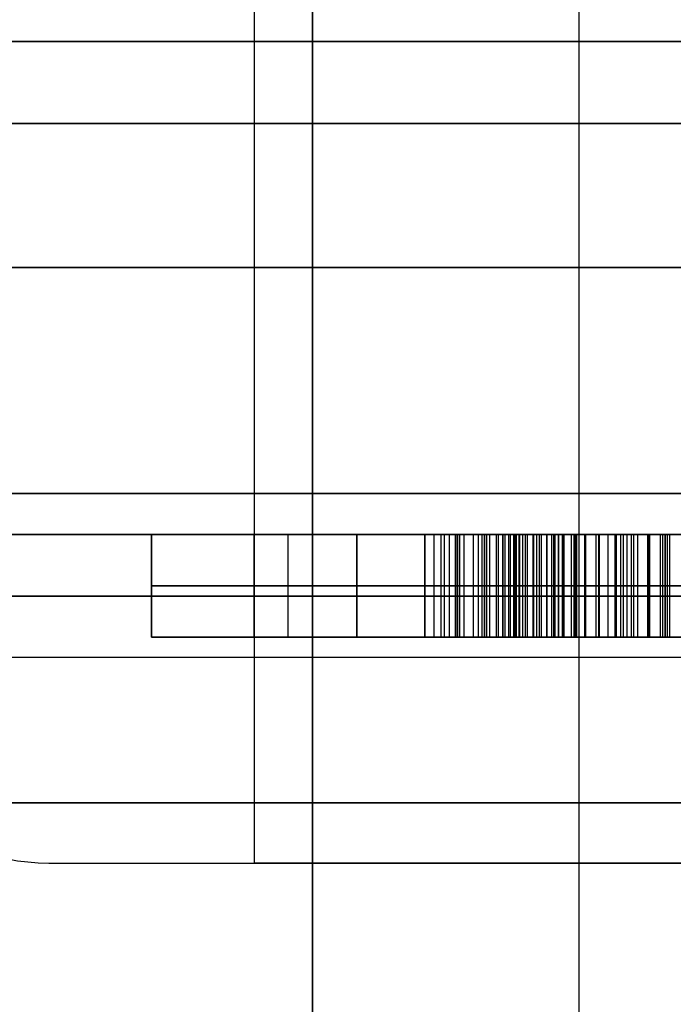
# Model space of a CAD drawing. Header units: millimetres. Extents: x -105 to 152, y -114 to 65.
# Tile 108 of 256: x 110.16 to 111.75, y -97.04 to -94.65. Entities that reach past the tile are written whole.
import ezdxf

# ---------------------------------------------------------------- set-up
doc = ezdxf.new("R2010")
doc.units = ezdxf.units.MM
doc.layers.add('Layer 01', color=7, linetype='Continuous', true_color=0x000000)

msp = doc.modelspace()

# ---------------------------------------------------------------- linework, layer by layer
at = {"layer": 'Layer 01'}
for p, q in [((110.8676, -110.2, 18.0403), (110.8676, -93.7, 18.0403)), ((111.5164, -110.2, 19.6085), (111.5164, -93.7, 19.6085)), ((110.476, -95.9, 24.075), (110.476, -96.15, 24.075)), ((110.726, -95.9, 24.425), (110.726, -96.15, 24.425)), ((110.8085, -96.15, 24), (110.8085, -95.9, 24)), ((110.976, -95.9, 24.775), (110.976, -96.15, 24.775)), ((111.141, -95.9, 23.75), (111.141, -96.15, 23.75)), ((111.1634, -95.9, 11.1445), (111.1634, -96.15, 11.1445)), ((111.216, -96.15, 23.5), (111.216, -95.9, 23.5)), ((111.2215, -96.15, 11.4945), (111.2215, -95.9, 11.4945)), ((111.226, -96.15, 24.5), (111.226, -95.9, 24.5)), ((111.226, -96.15, 24.35), (111.226, -95.9, 24.35)), ((111.226, -96.15, 24.15), (111.226, -95.9, 24.15)), ((111.226, -96.15, 24.85), (111.226, -95.9, 24.85)), ((111.226, -96.15, 24.7), (111.226, -95.9, 24.7)), ((111.2717, -96.15, 10.5945), (111.2717, -95.9, 10.5945)), ((111.291, -95.9, 23.75), (111.291, -96.15, 23.75)), ((111.2996, -96.15, 11.4039), (111.2996, -95.9, 11.4039)), ((111.3301, -95.9, 10.9526), (111.3301, -96.15, 10.9526)), ((111.45, -96.15, 10.7945), (111.45, -95.9, 10.7945)), ((111.476, -95.9, 24.775), (111.476, -96.15, 24.775)), ((111.5333, -96.15, 10.9445), (111.5333, -95.9, 10.9445)), ((111.6335, -96.15, 24), (111.6335, -95.9, 24)), ((111.726, -95.9, 24.425), (111.726, -96.15, 24.425)), ((111.7366, -95.9, 10.8695), (111.7366, -96.15, 10.8695)), ((110.476, -96.025, 24), (111.141, -96.025, 24)), ((111.976, -96.025, 24.15), (110.476, -96.025, 24.15)), ((110.476, -96.025, 24.15), (110.476, -96.025, 24)), ((111.726, -96.025, 24.5), (110.726, -96.025, 24.5)), ((110.726, -96.025, 24.5), (110.726, -96.025, 24.35)), ((110.726, -96.025, 24.35), (111.726, -96.025, 24.35)), ((111.476, -96.025, 24.85), (110.976, -96.025, 24.85)), ((110.976, -96.025, 24.85), (110.976, -96.025, 24.7)), ((110.976, -96.025, 24.7), (111.476, -96.025, 24.7)), ((111.141, -96.025, 24), (111.141, -96.025, 23.5)), ((111.141, -96.025, 23.5), (111.291, -96.025, 23.5)), ((111.1634, -96.025, 11.4945), (111.2796, -96.025, 11.4945)), ((111.1634, -96.025, 10.7945), (111.1634, -96.025, 11.4945)), ((111.7366, -96.025, 10.7945), (111.1634, -96.025, 10.7945)), ((111.1801, -96.025, 10.5945), (111.3634, -96.025, 10.5945)), ((111.3197, -96.025, 11.3133), (111.2796, -96.025, 11.4945)), ((111.291, -96.025, 23.5), (111.291, -96.025, 24)), ((111.291, -96.025, 24), (111.976, -96.025, 24)), ((111.3301, -96.025, 10.9445), (111.7366, -96.025, 10.9445)), ((111.3301, -96.025, 10.9607), (111.3301, -96.025, 10.9445)), ((111.476, -96.025, 24.7), (111.476, -96.025, 24.85)), ((111.726, -96.025, 24.35), (111.726, -96.025, 24.5)), ((111.7366, -96.025, 10.9445), (111.7366, -96.025, 10.7945)), ((111.726, -96.15, 24.425), (110.726, -96.15, 24.425)), ((111.476, -96.15, 24.775), (110.976, -96.15, 24.775)), ((111.291, -96.15, 23.825), (111.141, -96.15, 23.825)), ((111.1634, -96.15, 10.8362), (111.7366, -96.15, 10.8362)), ((111.226, -96.15, 24.5), (111.226, -96.15, 24.35)), ((111.226, -96.15, 24.15), (111.226, -96.15, 23.5)), ((111.226, -96.15, 24.85), (111.226, -96.15, 24.7)), ((110.226, -96.7, 18.5), (110.726, -96.7, 18.5))]:
    msp.add_line(p, q, dxfattribs=at)
at = {"layer": 'Layer 01', "extrusion": (-1.07998e-16, 1, -3.78956e-15)}
for centre in [(-118.576, 18.5, -94.7), (-118.576, 18.5, -95.8)]:
    msp.add_arc(centre, 11.25, 270, 90, dxfattribs=at)
at = {"layer": 'Layer 01', "extrusion": (3.64593e-31, -1, 3.25439e-15)}
msp.add_arc((118.576, 18.5, 94.9), 15.8559, 0, 180, dxfattribs=at)
at = {"layer": 'Layer 01', "extrusion": (0, -1, 3.25439e-15)}
msp.add_arc((118.576, 18.5, 94.9), 15.856, 180, 0, dxfattribs=at)
at = {"layer": 'Layer 01', "extrusion": (0, 1, 0)}
for centre, radius, start, end in [((-118.576, 18.5, -95.25), 11.25, 270, 90), ((-111.976, 18.5, -95.25), 1.25, 0, 180), ((-111.976, 18.5, -95.25), 1.25, 180, 0), ((-111.976, 18.5, -96.05), 2.25, 270, 90)]:
    msp.add_arc(centre, radius, start, end, dxfattribs=at)
at = {"layer": 'Layer 01', "extrusion": (-1.07998e-16, 1, -3.82355e-15)}
msp.add_arc((-118.576, 18.5, -95.9), 11.15, 270, 90, dxfattribs=at)
at = {"layer": 'Layer 01', "extrusion": (1.07998e-16, -1, 6.31594e-15)}
msp.add_arc((111.976, 18.5, 95.9), 2.25, 90, 270, dxfattribs=at)
at = {"layer": 'Layer 01', "extrusion": (2.10363e-30, -1, 6.31594e-15)}
msp.add_arc((111.976, 18.5, 96.2), 2.25, 90, 180, dxfattribs=at)
at = {"layer": 'Layer 01'}
msp.add_arc((110.226, -96.2, 18.5), 0.5, 180, 270, dxfattribs=at)
at = {"layer": 'Layer 01', "extrusion": (-3.3905e-15, 1, -3.3905e-15)}
msp.add_arc((-111.976, 18.5, -96.2), 2.25, 270, 0, dxfattribs=at)
at = {"layer": 'Layer 01', "extrusion": (4.8182e-30, 1, -3.3905e-15)}
for start, end in [(360, 180), (180, 0)]:
    msp.add_arc((-111.976, 18.5, -96.7), 1.25, start, end, dxfattribs=at)
at = {"layer": 'Layer 01'}
for points in [[(110.8676, -93.7, 18.0403), (110.8676, -101.95, 18.0403), (110.8676, -110.2, 18.0403)], [(110.726, -93.8, 18.5), (110.726, -95.25, 18.5), (110.726, -96.7, 18.5)], [(133.526, -94.9, -0.45), (118.576, -94.9, -0.45), (103.626, -94.9, -0.45)], [(103.626, -94.9, 37.45), (118.576, -94.9, 37.45), (133.526, -94.9, 37.45)], [(110.476, -95.9, 24), (110.476, -96.025, 24), (110.476, -96.15, 24)], [(111.141, -95.9, 24), (110.8085, -95.9, 24), (110.476, -95.9, 24)], [(110.476, -95.9, 24.15), (111.226, -95.9, 24.15), (111.976, -95.9, 24.15)], [(110.476, -96.15, 24.15), (110.476, -96.025, 24.15), (110.476, -95.9, 24.15)], [(110.476, -95.9, 24), (110.476, -95.9, 24.075), (110.476, -95.9, 24.15)], [(110.726, -95.9, 24.5), (111.226, -95.9, 24.5), (111.726, -95.9, 24.5)], [(110.726, -96.15, 24.5), (110.726, -96.025, 24.5), (110.726, -95.9, 24.5)], [(110.726, -95.9, 24.35), (110.726, -95.9, 24.425), (110.726, -95.9, 24.5)], [(110.726, -96.15, 24.35), (110.726, -96.025, 24.35), (110.726, -95.9, 24.35)], [(111.726, -95.9, 24.35), (111.226, -95.9, 24.35), (110.726, -95.9, 24.35)], [(110.976, -95.9, 24.85), (111.226, -95.9, 24.85), (111.476, -95.9, 24.85)], [(110.976, -96.15, 24.85), (110.976, -96.025, 24.85), (110.976, -95.9, 24.85)], [(110.976, -95.9, 24.7), (110.976, -95.9, 24.775), (110.976, -95.9, 24.85)], [(110.976, -96.15, 24.7), (110.976, -96.025, 24.7), (110.976, -95.9, 24.7)], [(111.476, -95.9, 24.7), (111.226, -95.9, 24.7), (110.976, -95.9, 24.7)], [(111.141, -96.15, 24), (111.141, -96.025, 24), (111.141, -95.9, 24)], [(111.141, -95.9, 23.5), (111.141, -95.9, 23.75), (111.141, -95.9, 24)], [(111.141, -96.15, 23.5), (111.141, -96.025, 23.5), (111.141, -95.9, 23.5)], [(111.291, -95.9, 23.5), (111.216, -95.9, 23.5), (111.141, -95.9, 23.5)], [(111.2796, -95.9, 11.4945), (111.2215, -95.9, 11.4945), (111.1634, -95.9, 11.4945)], [(111.1634, -95.9, 11.4945), (111.1634, -96.025, 11.4945), (111.1634, -96.15, 11.4945)], [(111.1634, -95.9, 11.4945), (111.1634, -95.9, 11.1445), (111.1634, -95.9, 10.7945)], [(111.1634, -95.9, 10.7945), (111.1634, -96.025, 10.7945), (111.1634, -96.15, 10.7945)], [(111.1634, -95.9, 10.7945), (111.45, -95.9, 10.7945), (111.7366, -95.9, 10.7945)], [(111.3634, -95.9, 10.5945), (111.2717, -95.9, 10.5945), (111.1801, -95.9, 10.5945)], [(111.1801, -95.9, 10.5945), (111.1801, -96.025, 10.5945), (111.1801, -96.15, 10.5945)], [(111.1889, -96.15, 10.5448), (111.1889, -96.025, 10.5448), (111.1889, -95.9, 10.5448)], [(111.2014, -96.15, 10.4979), (111.2014, -96.025, 10.4979), (111.2014, -95.9, 10.4979)], [(111.2173, -96.15, 10.4539), (111.2173, -96.025, 10.4539), (111.2173, -95.9, 10.4539)], [(111.2366, -96.15, 10.4125), (111.2366, -96.025, 10.4125), (111.2366, -95.9, 10.4125)], [(111.2595, -96.15, 10.3742), (111.2595, -96.025, 10.3742), (111.2595, -95.9, 10.3742)], [(111.3197, -95.9, 11.3133), (111.2996, -95.9, 11.4039), (111.2796, -95.9, 11.4945)], [(111.2796, -95.9, 11.4945), (111.2796, -96.025, 11.4945), (111.2796, -96.15, 11.4945)], [(111.2861, -96.15, 10.3385), (111.2861, -96.025, 10.3385), (111.2861, -95.9, 10.3385)], [(111.291, -96.15, 23.5), (111.291, -96.025, 23.5), (111.291, -95.9, 23.5)], [(111.291, -95.9, 24), (111.291, -95.9, 23.75), (111.291, -95.9, 23.5)], [(111.291, -96.15, 24), (111.291, -96.025, 24), (111.291, -95.9, 24)], [(111.976, -95.9, 24), (111.6335, -95.9, 24), (111.291, -95.9, 24)], [(111.316, -96.15, 10.3054), (111.316, -96.025, 10.3054), (111.316, -95.9, 10.3054)], [(111.3197, -95.9, 11.3133), (111.3197, -96.025, 11.3133), (111.3197, -96.15, 11.3133)], [(111.7366, -95.9, 10.9445), (111.5333, -95.9, 10.9445), (111.3301, -95.9, 10.9445)], [(111.3301, -95.9, 10.9445), (111.3301, -96.025, 10.9445), (111.3301, -96.15, 10.9445)], [(111.3301, -95.9, 10.9445), (111.3301, -95.9, 10.9526), (111.3301, -95.9, 10.9607)], [(111.3301, -95.9, 10.9607), (111.3301, -96.025, 10.9607), (111.3301, -96.15, 10.9607)], [(111.3319, -96.15, 11.0054), (111.3319, -96.025, 11.0054), (111.3319, -95.9, 11.0054)], [(111.3369, -96.15, 11.0476), (111.3369, -96.025, 11.0476), (111.3369, -95.9, 11.0476)], [(111.3454, -96.15, 11.0877), (111.3454, -96.025, 11.0877), (111.3454, -95.9, 11.0877)], [(111.3494, -96.15, 10.2755), (111.3494, -96.025, 10.2755), (111.3494, -95.9, 10.2755)], [(111.3574, -96.15, 11.1255), (111.3574, -96.025, 11.1255), (111.3574, -95.9, 11.1255)], [(111.3611, -96.15, 11.3596), (111.3611, -96.025, 11.3596), (111.3611, -95.9, 11.3596)], [(111.3634, -95.9, 10.5945), (111.3634, -96.025, 10.5945), (111.3634, -96.15, 10.5945)], [(111.3704, -96.15, 10.5614), (111.3704, -96.025, 10.5614), (111.3704, -95.9, 10.5614)], [(111.3725, -96.15, 11.1607), (111.3725, -96.025, 11.1607), (111.3725, -95.9, 11.1607)], [(111.3796, -96.15, 10.5304), (111.3796, -96.025, 10.5304), (111.3796, -95.9, 10.5304)], [(111.3858, -96.15, 10.2487), (111.3858, -96.025, 10.2487), (111.3858, -95.9, 10.2487)], [(111.391, -96.15, 10.5015), (111.391, -96.025, 10.5015), (111.391, -95.9, 10.5015)], [(111.3913, -96.15, 11.1937), (111.3913, -96.025, 11.1937), (111.3913, -95.9, 11.1937)], [(111.4046, -96.15, 10.4742), (111.4046, -96.025, 10.4742), (111.4046, -95.9, 10.4742)], [(111.4064, -96.15, 11.4), (111.4064, -96.025, 11.4), (111.4064, -95.9, 11.4)], [(111.4134, -96.15, 11.2242), (111.4134, -96.025, 11.2242), (111.4134, -95.9, 11.2242)], [(111.4202, -96.15, 10.4489), (111.4202, -96.025, 10.4489), (111.4202, -95.9, 10.4489)], [(111.4251, -96.15, 10.2255), (111.4251, -96.025, 10.2255), (111.4251, -95.9, 10.2255)], [(111.4382, -96.15, 10.4258), (111.4382, -96.025, 10.4258), (111.4382, -95.9, 10.4258)], [(111.4389, -96.15, 11.2526), (111.4389, -96.025, 11.2526), (111.4389, -95.9, 11.2526)], [(111.4553, -96.15, 11.4338), (111.4553, -96.025, 11.4338), (111.4553, -95.9, 11.4338)], [(111.4582, -96.15, 10.4044), (111.4582, -96.025, 10.4044), (111.4582, -95.9, 10.4044)], [(111.4668, -96.15, 10.2057), (111.4668, -96.025, 10.2057), (111.4668, -95.9, 10.2057)], [(111.4673, -96.15, 11.2781), (111.4673, -96.025, 11.2781), (111.4673, -95.9, 11.2781)], [(111.476, -95.9, 24.85), (111.476, -96.025, 24.85), (111.476, -96.15, 24.85)], [(111.476, -96.15, 24.7), (111.476, -96.025, 24.7), (111.476, -95.9, 24.7)], [(111.476, -95.9, 24.85), (111.476, -95.9, 24.775), (111.476, -95.9, 24.7)], [(111.4803, -96.15, 10.3849), (111.4803, -96.025, 10.3849), (111.4803, -95.9, 10.3849)], [(111.4981, -96.15, 11.3), (111.4981, -96.025, 11.3), (111.4981, -95.9, 11.3)], [(111.5046, -96.15, 10.3677), (111.5046, -96.025, 10.3677), (111.5046, -95.9, 10.3677)], [(111.5079, -96.15, 11.4617), (111.5079, -96.025, 11.4617), (111.5079, -95.9, 11.4617)], [(111.5111, -96.15, 10.1898), (111.5111, -96.025, 10.1898), (111.5111, -95.9, 10.1898)], [(111.5303, -96.15, 10.3526), (111.5303, -96.025, 10.3526), (111.5303, -95.9, 10.3526)], [(111.5311, -96.15, 11.3187), (111.5311, -96.025, 11.3187), (111.5311, -95.9, 11.3187)], [(111.5579, -96.15, 10.3401), (111.5579, -96.025, 10.3401), (111.5579, -95.9, 10.3401)], [(111.5579, -96.15, 10.1773), (111.5579, -96.025, 10.1773), (111.5579, -95.9, 10.1773)], [(111.5645, -96.15, 11.4833), (111.5645, -96.025, 11.4833), (111.5645, -95.9, 11.4833)], [(111.5665, -96.15, 11.3341), (111.5665, -96.025, 11.3341), (111.5665, -95.9, 11.3341)], [(111.5871, -96.15, 10.3297), (111.5871, -96.025, 10.3297), (111.5871, -95.9, 10.3297)], [(111.604, -96.15, 11.3458), (111.604, -96.025, 11.3458), (111.604, -95.9, 11.3458)], [(111.6074, -96.15, 10.1682), (111.6074, -96.025, 10.1682), (111.6074, -95.9, 10.1682)], [(111.6178, -96.15, 10.3216), (111.6178, -96.025, 10.3216), (111.6178, -95.9, 10.3216)], [(111.6249, -96.15, 11.4989), (111.6249, -96.025, 11.4989), (111.6249, -95.9, 11.4989)], [(111.6441, -96.15, 11.3544), (111.6441, -96.025, 11.3544), (111.6441, -95.9, 11.3544)], [(111.6501, -96.15, 10.3159), (111.6501, -96.025, 10.3159), (111.6501, -95.9, 10.3159)], [(111.6595, -96.15, 10.163), (111.6595, -96.025, 10.163), (111.6595, -95.9, 10.163)], [(111.6842, -96.15, 10.3122), (111.6842, -96.025, 10.3122), (111.6842, -95.9, 10.3122)], [(111.6863, -96.15, 11.3594), (111.6863, -96.025, 11.3594), (111.6863, -95.9, 11.3594)], [(111.6889, -96.15, 11.508), (111.6889, -96.025, 11.508), (111.6889, -95.9, 11.508)], [(111.7142, -95.9, 10.1612), (111.7142, -96.025, 10.1612), (111.7142, -96.15, 10.1612)], [(111.7199, -95.9, 10.3112), (111.7199, -96.025, 10.3112), (111.7199, -96.15, 10.3112)], [(111.726, -95.9, 24.5), (111.726, -96.025, 24.5), (111.726, -96.15, 24.5)], [(111.726, -96.15, 24.35), (111.726, -96.025, 24.35), (111.726, -95.9, 24.35)], [(111.726, -95.9, 24.5), (111.726, -95.9, 24.425), (111.726, -95.9, 24.35)], [(111.7309, -95.9, 11.3612), (111.7309, -96.025, 11.3612), (111.7309, -96.15, 11.3612)], [(111.7366, -95.9, 10.7945), (111.7366, -96.025, 10.7945), (111.7366, -96.15, 10.7945)], [(111.7366, -95.9, 10.7945), (111.7366, -95.9, 10.8695), (111.7366, -95.9, 10.9445)], [(111.7366, -95.9, 10.9445), (111.7366, -96.025, 10.9445), (111.7366, -96.15, 10.9445)], [(110.476, -96.15, 24.15), (111.226, -96.15, 24.15), (111.976, -96.15, 24.15)], [(110.476, -96.15, 24), (110.476, -96.15, 24.075), (110.476, -96.15, 24.15)], [(111.141, -96.15, 24), (110.8085, -96.15, 24), (110.476, -96.15, 24)], [(110.726, -96.15, 24.35), (110.726, -96.15, 24.425), (110.726, -96.15, 24.5)], [(111.726, -96.15, 24.35), (111.226, -96.15, 24.35), (110.726, -96.15, 24.35)], [(110.726, -96.15, 24.5), (111.226, -96.15, 24.5), (111.726, -96.15, 24.5)], [(110.976, -96.15, 24.7), (110.976, -96.15, 24.775), (110.976, -96.15, 24.85)], [(111.476, -96.15, 24.7), (111.226, -96.15, 24.7), (110.976, -96.15, 24.7)], [(110.976, -96.15, 24.85), (111.226, -96.15, 24.85), (111.476, -96.15, 24.85)], [(111.141, -96.15, 23.5), (111.141, -96.15, 23.75), (111.141, -96.15, 24)], [(111.291, -96.15, 23.5), (111.216, -96.15, 23.5), (111.141, -96.15, 23.5)], [(111.2796, -96.15, 11.4945), (111.2215, -96.15, 11.4945), (111.1634, -96.15, 11.4945)], [(111.1634, -96.15, 11.4945), (111.1634, -96.15, 11.1445), (111.1634, -96.15, 10.7945)], [(111.1634, -96.15, 10.7945), (111.45, -96.15, 10.7945), (111.7366, -96.15, 10.7945)], [(111.3634, -96.15, 10.5945), (111.2717, -96.15, 10.5945), (111.1801, -96.15, 10.5945)], [(111.3197, -96.15, 11.3133), (111.2996, -96.15, 11.4039), (111.2796, -96.15, 11.4945)], [(111.291, -96.15, 24), (111.291, -96.15, 23.75), (111.291, -96.15, 23.5)], [(111.976, -96.15, 24), (111.6335, -96.15, 24), (111.291, -96.15, 24)], [(111.7366, -96.15, 10.9445), (111.5333, -96.15, 10.9445), (111.3301, -96.15, 10.9445)], [(111.3301, -96.15, 10.9445), (111.3301, -96.15, 10.9526), (111.3301, -96.15, 10.9607)], [(111.476, -96.15, 24.85), (111.476, -96.15, 24.775), (111.476, -96.15, 24.7)], [(111.726, -96.15, 24.5), (111.726, -96.15, 24.425), (111.726, -96.15, 24.35)], [(111.7366, -96.15, 10.7945), (111.7366, -96.15, 10.8695), (111.7366, -96.15, 10.9445)]]:
    msp.add_open_spline(points, degree=2, dxfattribs=at)
for points, knots in [([(111.1801, -95.9, 10.5945), (111.1827, -95.9, 10.5779), (111.1879, -95.9, 10.5452), (111.2007, -95.9, 10.4982), (111.2166, -95.9, 10.454), (111.2357, -95.9, 10.4124), (111.2589, -95.9, 10.3738), (111.2856, -95.9, 10.3381), (111.3155, -95.9, 10.3048), (111.349, -95.9, 10.2749), (111.3855, -95.9, 10.2479), (111.425, -95.9, 10.2249), (111.4668, -95.9, 10.2048), (111.5114, -95.9, 10.1891), (111.5584, -95.9, 10.1766), (111.608, -95.9, 10.1674), (111.6603, -95.9, 10.1623), (111.696, -95.9, 10.1615), (111.7142, -95.9, 10.1612)], [-1, -1, -1, -1, -0.933522, -0.869687, -0.80812, -0.748024, -0.689317, -0.630789, -0.57208, -0.513117, -0.453559, -0.393498, -0.332801, -0.270911, -0.207076, -0.140874, -0.072, 0, 0, 0, 0]), ([(111.7566, -95.9, 11.5112), (111.734, -95.9, 11.5106), (111.6899, -95.9, 11.5094), (111.6254, -95.9, 11.5003), (111.5647, -95.9, 11.4846), (111.5077, -95.9, 11.463), (111.4547, -95.9, 11.4348), (111.4053, -95.9, 11.4007), (111.3597, -95.9, 11.3603), (111.3331, -95.9, 11.329), (111.3197, -95.9, 11.3133)], [-1, -1, -1, -1, -0.863699, -0.733578, -0.608087, -0.486421, -0.366714, -0.247018, -0.124988, 0, 0, 0, 0]), ([(111.3301, -95.9, 10.9607), (111.3305, -95.9, 10.9756), (111.3312, -95.9, 11.0047), (111.3361, -95.9, 11.0473), (111.3447, -95.9, 11.0875), (111.3567, -95.9, 11.1253), (111.3719, -95.9, 11.1609), (111.3906, -95.9, 11.194), (111.413, -95.9, 11.2247), (111.4385, -95.9, 11.253), (111.4667, -95.9, 11.2786), (111.4978, -95.9, 11.3006), (111.531, -95.9, 11.3194), (111.5665, -95.9, 11.3349), (111.6045, -95.9, 11.3465), (111.6445, -95.9, 11.3552), (111.687, -95.9, 11.36), (111.716, -95.9, 11.3608), (111.7309, -95.9, 11.3612)], [-1, -1, -1, -1, -0.929945, -0.863567, -0.799472, -0.737565, -0.67777, -0.618359, -0.559506, -0.499855, -0.440205, -0.381259, -0.321847, -0.261518, -0.200121, -0.136027, -0.069648, 0, 0, 0, 0]), ([(111.7199, -95.9, 10.3112), (111.708, -95.9, 10.3113), (111.6847, -95.9, 10.3116), (111.6506, -95.9, 10.3155), (111.6181, -95.9, 10.3211), (111.5872, -95.9, 10.3291), (111.558, -95.9, 10.3397), (111.5302, -95.9, 10.352), (111.5044, -95.9, 10.3674), (111.48, -95.9, 10.3844), (111.458, -95.9, 10.404), (111.4378, -95.9, 10.4255), (111.4197, -95.9, 10.4487), (111.404, -95.9, 10.4742), (111.3906, -95.9, 10.5016), (111.379, -95.9, 10.5307), (111.3698, -95.9, 10.5618), (111.3656, -95.9, 10.5834), (111.3634, -95.9, 10.5945)], [-1, -1, -1, -1, -0.928756, -0.860273, -0.79481, -0.731391, -0.669571, -0.609085, -0.549442, -0.490164, -0.431239, -0.372768, -0.31423, -0.254942, -0.194035, -0.131969, -0.067491, 0, 0, 0, 0]), ([(111.7142, -95.9, 10.1612), (111.7379, -95.9, 10.1617), (111.7842, -95.9, 10.1627), (111.8518, -95.9, 10.1716), (111.9156, -95.9, 10.1854), (111.9756, -95.9, 10.2053), (112.032, -95.9, 10.2308), (112.0843, -95.9, 10.2623), (112.1329, -95.9, 10.2993), (112.1774, -95.9, 10.3417), (112.2172, -95.9, 10.3892), (112.252, -95.9, 10.4411), (112.2816, -95.9, 10.4971), (112.3056, -95.9, 10.5573), (112.324, -95.9, 10.6218), (112.3371, -95.9, 10.6902), (112.3454, -95.9, 10.7627), (112.3463, -95.9, 10.8125), (112.3467, -95.9, 10.838)], [-1, -1, -1, -1, -0.932115, -0.867489, -0.805397, -0.745447, -0.68674, -0.628789, -0.570995, -0.512298, -0.453221, -0.393957, -0.333829, -0.27228, -0.208663, -0.142344, -0.07309, 0, 0, 0, 0]), ([(112.1634, -95.9, 10.8354), (112.1631, -95.9, 10.8152), (112.1624, -95.9, 10.7757), (112.1569, -95.9, 10.7184), (112.1478, -95.9, 10.6645), (112.1355, -95.9, 10.614), (112.1191, -95.9, 10.5672), (112.0989, -95.9, 10.524), (112.0755, -95.9, 10.484), (112.0481, -95.9, 10.4479), (112.0175, -95.9, 10.4156), (111.9837, -95.9, 10.3877), (111.9472, -95.9, 10.3637), (111.9073, -95.9, 10.3447), (111.8648, -95.9, 10.3294), (111.819, -95.9, 10.3189), (111.7705, -95.9, 10.3122), (111.737, -95.9, 10.3115), (111.7199, -95.9, 10.3112)], [-1, -1, -1, -1, -0.922124, -0.848293, -0.778486, -0.712044, -0.648648, -0.587818, -0.528804, -0.470607, -0.413894, -0.357902, -0.302119, -0.246087, -0.188287, -0.128566, -0.065868, 0, 0, 0, 0]), ([(111.7309, -95.9, 11.3612), (111.7473, -95.9, 11.3608), (111.7794, -95.9, 11.3601), (111.8262, -95.9, 11.3535), (111.8703, -95.9, 11.3426), (111.9114, -95.9, 11.3271), (111.95, -95.9, 11.3075), (111.986, -95.9, 11.2834), (112.0189, -95.9, 11.2547), (112.0491, -95.9, 11.2221), (112.0763, -95.9, 11.1857), (112.0995, -95.9, 11.1455), (112.1193, -95.9, 11.102), (112.1358, -95.9, 11.0553), (112.1481, -95.9, 11.005), (112.1568, -95.9, 10.9514), (112.1625, -95.9, 10.8945), (112.1631, -95.9, 10.8555), (112.1634, -95.9, 10.8354)], [-1, -1, -1, -1, -0.936038, -0.874928, -0.816376, -0.759667, -0.703868, -0.64807, -0.591738, -0.534079, -0.47511, -0.415262, -0.353532, -0.28937, -0.222453, -0.152192, -0.078141, 0, 0, 0, 0]), ([(111.7142, -96.025, 10.1612), (111.696, -96.025, 10.1615), (111.6603, -96.025, 10.1623), (111.608, -96.025, 10.1674), (111.5584, -96.025, 10.1766), (111.5114, -96.025, 10.1891), (111.4668, -96.025, 10.2048), (111.425, -96.025, 10.2249), (111.3855, -96.025, 10.2479), (111.349, -96.025, 10.2749), (111.3155, -96.025, 10.3048), (111.2856, -96.025, 10.3381), (111.2589, -96.025, 10.3738), (111.2357, -96.025, 10.4124), (111.2166, -96.025, 10.454), (111.2007, -96.025, 10.4982), (111.1879, -96.025, 10.5452), (111.1827, -96.025, 10.5779), (111.1801, -96.025, 10.5945)], [0, 0, 0, 0, 0.072, 0.140874, 0.207076, 0.270911, 0.332801, 0.393498, 0.453559, 0.513117, 0.57208, 0.630789, 0.689317, 0.748024, 0.80812, 0.869687, 0.933522, 1, 1, 1, 1]), ([(111.3197, -96.025, 11.3133), (111.3331, -96.025, 11.329), (111.3597, -96.025, 11.3603), (111.4053, -96.025, 11.4007), (111.4547, -96.025, 11.4348), (111.5077, -96.025, 11.463), (111.5647, -96.025, 11.4846), (111.6254, -96.025, 11.5003), (111.6899, -96.025, 11.5094), (111.734, -96.025, 11.5106), (111.7566, -96.025, 11.5112)], [0, 0, 0, 0, 0.124988, 0.247018, 0.366714, 0.486421, 0.608087, 0.733578, 0.863699, 1, 1, 1, 1]), ([(111.7309, -96.025, 11.3612), (111.716, -96.025, 11.3608), (111.687, -96.025, 11.36), (111.6445, -96.025, 11.3552), (111.6045, -96.025, 11.3465), (111.5665, -96.025, 11.3349), (111.531, -96.025, 11.3194), (111.4978, -96.025, 11.3006), (111.4667, -96.025, 11.2786), (111.4385, -96.025, 11.253), (111.413, -96.025, 11.2247), (111.3906, -96.025, 11.194), (111.3719, -96.025, 11.1609), (111.3567, -96.025, 11.1253), (111.3447, -96.025, 11.0875), (111.3361, -96.025, 11.0473), (111.3312, -96.025, 11.0047), (111.3305, -96.025, 10.9756), (111.3301, -96.025, 10.9607)], [0, 0, 0, 0, 0.069648, 0.136027, 0.200121, 0.261518, 0.321847, 0.381259, 0.440205, 0.499855, 0.559506, 0.618359, 0.67777, 0.737565, 0.799472, 0.863567, 0.929945, 1, 1, 1, 1]), ([(111.3634, -96.025, 10.5945), (111.3656, -96.025, 10.5834), (111.3698, -96.025, 10.5618), (111.379, -96.025, 10.5307), (111.3906, -96.025, 10.5016), (111.404, -96.025, 10.4742), (111.4197, -96.025, 10.4487), (111.4378, -96.025, 10.4255), (111.458, -96.025, 10.404), (111.48, -96.025, 10.3844), (111.5044, -96.025, 10.3674), (111.5302, -96.025, 10.352), (111.558, -96.025, 10.3397), (111.5872, -96.025, 10.3291), (111.6181, -96.025, 10.3211), (111.6506, -96.025, 10.3155), (111.6847, -96.025, 10.3116), (111.708, -96.025, 10.3113), (111.7199, -96.025, 10.3112)], [0, 0, 0, 0, 0.067491, 0.131969, 0.194035, 0.254942, 0.31423, 0.372768, 0.431239, 0.490164, 0.549442, 0.609085, 0.669571, 0.731391, 0.79481, 0.860273, 0.928756, 1, 1, 1, 1]), ([(112.3467, -96.025, 10.838), (112.3463, -96.025, 10.8125), (112.3454, -96.025, 10.7627), (112.3371, -96.025, 10.6902), (112.324, -96.025, 10.6218), (112.3056, -96.025, 10.5573), (112.2816, -96.025, 10.4971), (112.252, -96.025, 10.4411), (112.2172, -96.025, 10.3892), (112.1774, -96.025, 10.3417), (112.1329, -96.025, 10.2993), (112.0843, -96.025, 10.2623), (112.032, -96.025, 10.2308), (111.9756, -96.025, 10.2053), (111.9156, -96.025, 10.1854), (111.8518, -96.025, 10.1716), (111.7842, -96.025, 10.1627), (111.7379, -96.025, 10.1617), (111.7142, -96.025, 10.1612)], [0, 0, 0, 0, 0.07309, 0.142344, 0.208663, 0.27228, 0.333829, 0.393957, 0.453221, 0.512298, 0.570995, 0.628789, 0.68674, 0.745447, 0.805397, 0.867489, 0.932115, 1, 1, 1, 1]), ([(111.7199, -96.025, 10.3112), (111.737, -96.025, 10.3115), (111.7705, -96.025, 10.3122), (111.819, -96.025, 10.3189), (111.8648, -96.025, 10.3294), (111.9073, -96.025, 10.3447), (111.9472, -96.025, 10.3637), (111.9837, -96.025, 10.3877), (112.0175, -96.025, 10.4156), (112.0481, -96.025, 10.4479), (112.0755, -96.025, 10.484), (112.0989, -96.025, 10.524), (112.1191, -96.025, 10.5672), (112.1355, -96.025, 10.614), (112.1478, -96.025, 10.6645), (112.1569, -96.025, 10.7184), (112.1624, -96.025, 10.7757), (112.1631, -96.025, 10.8152), (112.1634, -96.025, 10.8354)], [0, 0, 0, 0, 0.065868, 0.128566, 0.188287, 0.246087, 0.302119, 0.357902, 0.413894, 0.470607, 0.528804, 0.587818, 0.648648, 0.712044, 0.778486, 0.848293, 0.922124, 1, 1, 1, 1]), ([(112.1634, -96.025, 10.8354), (112.1631, -96.025, 10.8555), (112.1625, -96.025, 10.8945), (112.1568, -96.025, 10.9514), (112.1481, -96.025, 11.005), (112.1358, -96.025, 11.0553), (112.1193, -96.025, 11.102), (112.0995, -96.025, 11.1455), (112.0763, -96.025, 11.1857), (112.0491, -96.025, 11.2221), (112.0189, -96.025, 11.2547), (111.986, -96.025, 11.2834), (111.95, -96.025, 11.3075), (111.9114, -96.025, 11.3271), (111.8703, -96.025, 11.3426), (111.8262, -96.025, 11.3535), (111.7794, -96.025, 11.3601), (111.7473, -96.025, 11.3608), (111.7309, -96.025, 11.3612)], [0, 0, 0, 0, 0.078141, 0.152192, 0.222453, 0.28937, 0.353532, 0.415262, 0.47511, 0.534079, 0.591738, 0.64807, 0.703868, 0.759667, 0.816376, 0.874928, 0.936038, 1, 1, 1, 1]), ([(111.1801, -96.15, 10.5945), (111.1827, -96.15, 10.5779), (111.1879, -96.15, 10.5452), (111.2007, -96.15, 10.4982), (111.2166, -96.15, 10.454), (111.2357, -96.15, 10.4124), (111.2589, -96.15, 10.3738), (111.2856, -96.15, 10.3381), (111.3155, -96.15, 10.3048), (111.349, -96.15, 10.2749), (111.3855, -96.15, 10.2479), (111.425, -96.15, 10.2249), (111.4668, -96.15, 10.2048), (111.5114, -96.15, 10.1891), (111.5584, -96.15, 10.1766), (111.608, -96.15, 10.1674), (111.6603, -96.15, 10.1623), (111.696, -96.15, 10.1615), (111.7142, -96.15, 10.1612)], [-1, -1, -1, -1, -0.933522, -0.869687, -0.80812, -0.748024, -0.689317, -0.630789, -0.57208, -0.513117, -0.453559, -0.393498, -0.332801, -0.270911, -0.207076, -0.140874, -0.072, 0, 0, 0, 0]), ([(111.7566, -96.15, 11.5112), (111.734, -96.15, 11.5106), (111.6899, -96.15, 11.5094), (111.6254, -96.15, 11.5003), (111.5647, -96.15, 11.4846), (111.5077, -96.15, 11.463), (111.4547, -96.15, 11.4348), (111.4053, -96.15, 11.4007), (111.3597, -96.15, 11.3603), (111.3331, -96.15, 11.329), (111.3197, -96.15, 11.3133)], [-1, -1, -1, -1, -0.863699, -0.733578, -0.608087, -0.486421, -0.366714, -0.247018, -0.124988, 0, 0, 0, 0]), ([(111.3301, -96.15, 10.9607), (111.3305, -96.15, 10.9756), (111.3312, -96.15, 11.0047), (111.3361, -96.15, 11.0473), (111.3447, -96.15, 11.0875), (111.3567, -96.15, 11.1253), (111.3719, -96.15, 11.1609), (111.3906, -96.15, 11.194), (111.413, -96.15, 11.2247), (111.4385, -96.15, 11.253), (111.4667, -96.15, 11.2786), (111.4978, -96.15, 11.3006), (111.531, -96.15, 11.3194), (111.5665, -96.15, 11.3349), (111.6045, -96.15, 11.3465), (111.6445, -96.15, 11.3552), (111.687, -96.15, 11.36), (111.716, -96.15, 11.3608), (111.7309, -96.15, 11.3612)], [-1, -1, -1, -1, -0.929945, -0.863567, -0.799472, -0.737565, -0.67777, -0.618359, -0.559506, -0.499855, -0.440205, -0.381259, -0.321847, -0.261518, -0.200121, -0.136027, -0.069648, 0, 0, 0, 0]), ([(111.7199, -96.15, 10.3112), (111.708, -96.15, 10.3113), (111.6847, -96.15, 10.3116), (111.6506, -96.15, 10.3155), (111.6181, -96.15, 10.3211), (111.5872, -96.15, 10.3291), (111.558, -96.15, 10.3397), (111.5302, -96.15, 10.352), (111.5044, -96.15, 10.3674), (111.48, -96.15, 10.3844), (111.458, -96.15, 10.404), (111.4378, -96.15, 10.4255), (111.4197, -96.15, 10.4487), (111.404, -96.15, 10.4742), (111.3906, -96.15, 10.5016), (111.379, -96.15, 10.5307), (111.3698, -96.15, 10.5618), (111.3656, -96.15, 10.5834), (111.3634, -96.15, 10.5945)], [-1, -1, -1, -1, -0.928756, -0.860273, -0.79481, -0.731391, -0.669571, -0.609085, -0.549442, -0.490164, -0.431239, -0.372768, -0.31423, -0.254942, -0.194035, -0.131969, -0.067491, 0, 0, 0, 0]), ([(111.7142, -96.15, 10.1612), (111.7379, -96.15, 10.1617), (111.7842, -96.15, 10.1627), (111.8518, -96.15, 10.1716), (111.9156, -96.15, 10.1854), (111.9756, -96.15, 10.2053), (112.032, -96.15, 10.2308), (112.0843, -96.15, 10.2623), (112.1329, -96.15, 10.2993), (112.1774, -96.15, 10.3417), (112.2172, -96.15, 10.3892), (112.252, -96.15, 10.4411), (112.2816, -96.15, 10.4971), (112.3056, -96.15, 10.5573), (112.324, -96.15, 10.6218), (112.3371, -96.15, 10.6902), (112.3454, -96.15, 10.7627), (112.3463, -96.15, 10.8125), (112.3467, -96.15, 10.838)], [-1, -1, -1, -1, -0.932115, -0.867489, -0.805397, -0.745447, -0.68674, -0.628789, -0.570995, -0.512298, -0.453221, -0.393957, -0.333829, -0.27228, -0.208663, -0.142344, -0.07309, 0, 0, 0, 0]), ([(112.1634, -96.15, 10.8354), (112.1631, -96.15, 10.8152), (112.1624, -96.15, 10.7757), (112.1569, -96.15, 10.7184), (112.1478, -96.15, 10.6645), (112.1355, -96.15, 10.614), (112.1191, -96.15, 10.5672), (112.0989, -96.15, 10.524), (112.0755, -96.15, 10.484), (112.0481, -96.15, 10.4479), (112.0175, -96.15, 10.4156), (111.9837, -96.15, 10.3877), (111.9472, -96.15, 10.3637), (111.9073, -96.15, 10.3447), (111.8648, -96.15, 10.3294), (111.819, -96.15, 10.3189), (111.7705, -96.15, 10.3122), (111.737, -96.15, 10.3115), (111.7199, -96.15, 10.3112)], [-1, -1, -1, -1, -0.922124, -0.848293, -0.778486, -0.712044, -0.648648, -0.587818, -0.528804, -0.470607, -0.413894, -0.357902, -0.302119, -0.246087, -0.188287, -0.128566, -0.065868, 0, 0, 0, 0]), ([(111.7309, -96.15, 11.3612), (111.7473, -96.15, 11.3608), (111.7794, -96.15, 11.3601), (111.8262, -96.15, 11.3535), (111.8703, -96.15, 11.3426), (111.9114, -96.15, 11.3271), (111.95, -96.15, 11.3075), (111.986, -96.15, 11.2834), (112.0189, -96.15, 11.2547), (112.0491, -96.15, 11.2221), (112.0763, -96.15, 11.1857), (112.0995, -96.15, 11.1455), (112.1193, -96.15, 11.102), (112.1358, -96.15, 11.0553), (112.1481, -96.15, 11.005), (112.1568, -96.15, 10.9514), (112.1625, -96.15, 10.8945), (112.1631, -96.15, 10.8555), (112.1634, -96.15, 10.8354)], [-1, -1, -1, -1, -0.936038, -0.874928, -0.816376, -0.759667, -0.703868, -0.64807, -0.591738, -0.534079, -0.47511, -0.415262, -0.353532, -0.28937, -0.222453, -0.152192, -0.078141, 0, 0, 0, 0]), ([(110.226, -96.7, 18.5), (110.226, -96.7, 18.3888), (110.2414, -96.7, 18.2249), (110.2862, -96.7, 18.0387), (110.3153, -96.7, 17.9469), (110.3292, -96.7, 17.9078), (110.3388, -96.7, 17.8818), (110.3434, -96.7, 17.8699), (110.4377, -96.7, 17.6315), (110.5681, -96.7, 17.4332), (110.8239, -96.7, 17.1772), (110.962, -96.7, 17.0645), (111.141, -96.7, 16.9598), (111.2349, -96.7, 16.9141), (111.2762, -96.7, 16.896), (111.3039, -96.7, 16.8842), (111.319, -96.7, 16.878), (111.5386, -96.7, 16.791), (111.7533, -96.7, 16.75), (111.976, -96.7, 16.75)], [0, 0, 0, 0, 0.345041, 0.517562, 0.603822, 0.646953, 0.646953, 0.690083, 0.690083, 1.380165, 1.380165, 1.725207, 1.897727, 1.983988, 2.027118, 2.027118, 2.070248, 2.070248, 2.760331, 2.760331, 2.760331, 2.760331]), ([(110.226, -96.7, 18.5), (110.226, -96.7, 18.7227), (110.267, -96.7, 18.9374), (110.354, -96.7, 19.1571), (110.3602, -96.7, 19.1722), (110.372, -96.7, 19.1999), (110.3901, -96.7, 19.2411), (110.4358, -96.7, 19.3351), (110.5406, -96.7, 19.514), (110.6533, -96.7, 19.6522), (110.9093, -96.7, 19.908), (111.1075, -96.7, 20.0384), (111.3459, -96.7, 20.1327), (111.3578, -96.7, 20.1372), (111.3838, -96.7, 20.1468), (111.4229, -96.7, 20.1607), (111.5147, -96.7, 20.1898), (111.701, -96.7, 20.2346), (111.8649, -96.7, 20.25), (111.976, -96.7, 20.25)], [-2.760331, -2.760331, -2.760331, -2.760331, -2.070248, -2.070248, -2.027118, -2.027118, -1.983988, -1.897727, -1.725207, -1.380165, -1.380165, -0.690083, -0.690083, -0.646953, -0.646953, -0.603822, -0.517562, -0.345041, 0, 0, 0, 0])]:
    msp.add_open_spline(points, degree=3, knots=knots, dxfattribs=at)
msp.add_rational_spline([(109.8725, -96.5536, 18.5), (109.8725, -96.5536, 14.2929), (114.0796, -96.5536, 14.2929), (114.0796, -96.5536, 18.5)], [0.853553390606, 0.284517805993, 0.284517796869, 0.853553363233], degree=3, dxfattribs=at)
msp.add_rational_spline([(114.0795, -96.5537, 18.5), (114.0795, -96.5537, 19.7249), (113.2168, -96.5537, 20.5918), (111.9959, -96.5537, 20.6033), (110.7545, -96.5537, 20.615), (109.8726, -96.5537, 19.7414), (109.8726, -96.5537, 18.5)], [0.846958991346, 0.685015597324, 0.687213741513, 0.853553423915, 0.684986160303, 0.684986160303, 0.853553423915], degree=3, knots=[0.0066074, 0.0066074, 0.0066074, 0.0066074, 0.5, 0.5, 0.5, 1, 1, 1, 1], dxfattribs=at)

doc.saveas('drawing.dxf')
